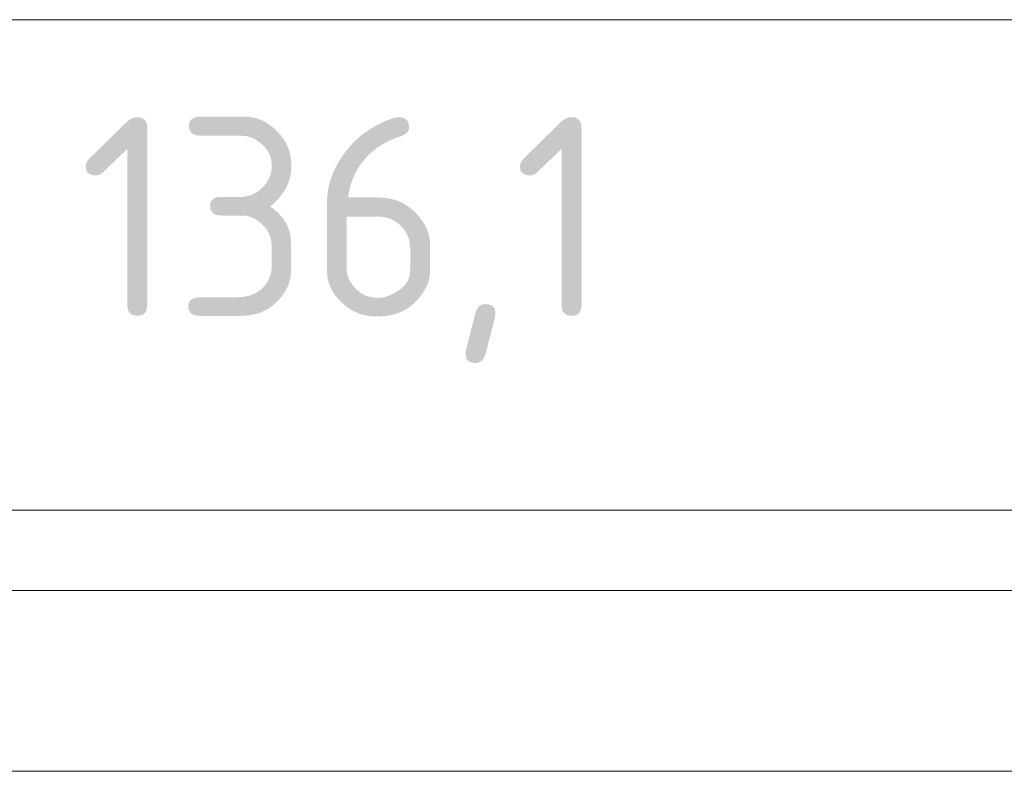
# Model space of a CAD drawing. Header units: inches. Extents: x -35 to 647, y 178 to 608.
# Tile 147 of 234: x 441 to 475, y 569 to 595. Entities that reach past the tile are written whole.
import ezdxf

# ---------------------------------------------------------------- set-up
doc = ezdxf.new("R2010")
doc.units = ezdxf.units.IN
doc.header["$MEASUREMENT"] = 0
doc.layers.add('1', color=7, linetype='Continuous')

# ---------------------------------------------------------------- blocks, each defined once
blk = doc.blocks.new('block 3')
at = {"layer": '1', "color": 8, "lineweight": 18, "true_color": 0x808080}
blk.add_lwpolyline([(554.794, 575.385), (-17.905, 575.385)], dxfattribs=at)
blk = doc.blocks.new('block 1614')
at = {"layer": '1', "color": 18, "lineweight": 13, "true_color": 0x4c0000}
blk.add_lwpolyline([(398.339, 569.035), (529.903, 569.035)], dxfattribs=at)
blk = doc.blocks.new('block 1681')
at = {"layer": '1', "color": 18, "lineweight": 13, "true_color": 0x4c0000}
blk.add_lwpolyline([(398.339, 569.035), (529.903, 569.035)], dxfattribs=at)
blk = doc.blocks.new('block 5727')
at = {"layer": '1', "color": 155, "lineweight": 18, "true_color": 0x4c7299}
blk.add_lwpolyline([(398.339, 569.035), (529.903, 569.035)], dxfattribs=at)
blk = doc.blocks.new('block 5766')
at = {"layer": '1', "color": 18, "lineweight": 13, "true_color": 0x4c0000}
blk.add_lwpolyline([(421.071, 569.035), (458.476, 569.035), (495.881, 569.035), (514.583, 569.035)], dxfattribs=at)
blk = doc.blocks.new('block 5769')
at = {"layer": '1', "color": 18, "lineweight": 13, "true_color": 0x4c0000}
blk.add_lwpolyline([(421.071, 569.035), (458.476, 569.035), (495.881, 569.035), (514.583, 569.035)], dxfattribs=at)
blk = doc.blocks.new('block 8248')
at = {"layer": '1', "color": 35, "lineweight": 13, "true_color": 0x99724c}
blk.add_lwpolyline([(548.444, 595.432), (-11.555, 595.432)], dxfattribs=at)
blk = doc.blocks.new('block 8253')
at = {"layer": '1', "color": 35, "true_color": 0x99724c, "insert": (442.596, 583.376), "char_height": 7, "attachment_point": 7}
blk.add_mtext('\\fDINPro|b0|i0|c0|p34;\\W1.0056;136,1', dxfattribs=at)
blk = doc.blocks.new('block 8256')
at = {"layer": '1', "color": 35, "lineweight": 13, "true_color": 0x99724c}
blk.add_lwpolyline([(396.089, 578.205), (532.153, 578.205)], dxfattribs=at)

msp = doc.modelspace()

# ---------------------------------------------------------------- block references
at = {"layer": '1'}
for name in ['block 8248', 'block 8253', 'block 8256', 'block 3', 'block 5766', 'block 5769', 'block 1614', 'block 1681', 'block 5727']:
    msp.add_blockref(name, (0, 0), dxfattribs=at)

doc.saveas('drawing.dxf')
